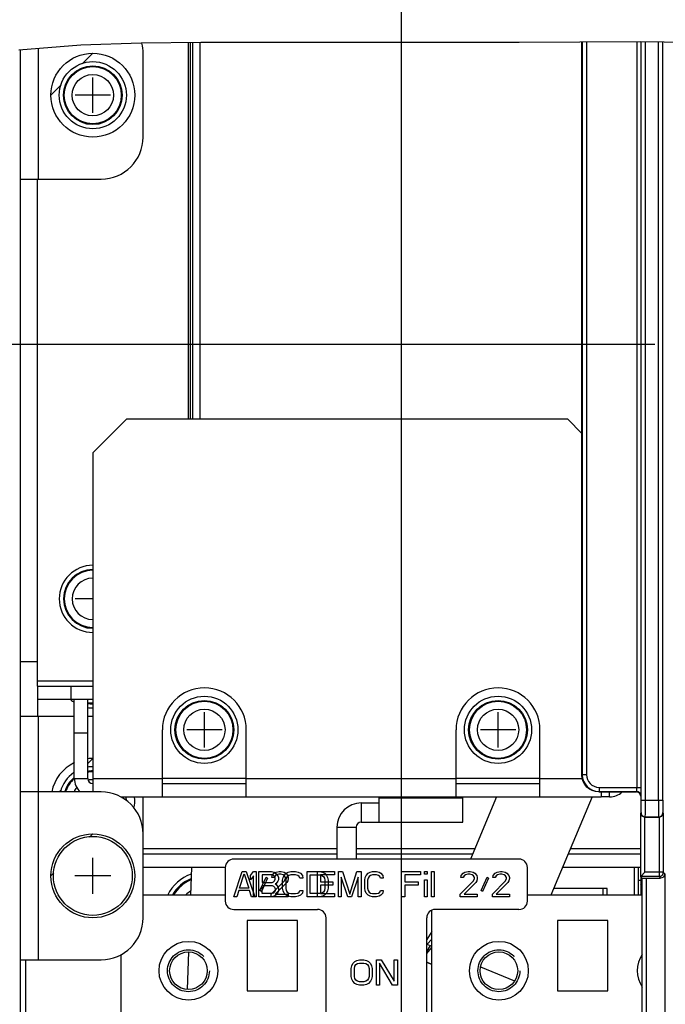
# Model space of a CAD drawing. Extents: x 34 to 410, y 34 to 287.
# Tile 64 of 77: x 280 to 292, y 210 to 229. Entities that reach past the tile are written whole.
import ezdxf

# ---------------------------------------------------------------- set-up
doc = ezdxf.new("R2010")
doc.units = 0
doc.header["$LTSCALE"] = 23.1
doc.linetypes.add('HIDDEN', pattern=[0.2, 0.1, -0.1])
doc.layers.get('0').update_dxf_attribs({"linetype": 'CONTINUOUS'})
for name, color, linetype in [('ALL_AXIS', 7, 'CONTINUOUS'), ('ALL_CURVE', 7, 'CONTINUOUS'), ('ALL_DIM', 7, 'CONTINUOUS'), ('ALL_FEATURES', 7, 'CONTINUOUS'), ('DEFAULT_2', 8, 'HIDDEN')]:
    doc.layers.add(name, color=color, linetype=linetype)
doc.dimstyles.get("Standard").update_dxf_attribs({"dimtxt": 2.5, "dimasz": 2.5, "dimexe": 1.25, "dimexo": 0.625, "dimtad": 1, "dimcen": 2.5, "dimazin": 3, "dimtfac": 1, "dimtmove": 0, "dimatfit": 3})

# ---------------------------------------------------------------- blocks, each defined once
blk = doc.blocks.new('_OPEN')
at = {"color": 0, "linetype": 'BYBLOCK'}
for p, q in [((0, 0), (-1, 0.25)), ((-1, -0.25), (0, 0)), ((-1, 0), (0, 0))]:
    blk.add_line(p, q, dxfattribs=at)
blk = doc.blocks.new('*D14')
at = {"layer": 'ALL_DIM', "color": 2, "linetype": 'CONTINUOUS'}
for p, q in [((292.225, 222.867), (256.173, 222.867)), ((257.173, 222.867), (257.173, 198.252)), ((257.173, 173.636), (257.173, 198.252)), ((283.182, 173.636), (256.173, 173.636))]:
    blk.add_line(p, q, dxfattribs=at)
at = {"layer": 'ALL_DIM', "color": 2, "linetype": 'CONTINUOUS', "xscale": 2, "yscale": 2, "zscale": 2}
for p, rotation in [((257.173, 222.867), 90), ((257.173, 173.636), 270)]:
    blk.add_blockref('_OPEN', p, dxfattribs=dict(at, rotation=rotation))
blk = doc.blocks.new('*D15')
at = {"layer": 'ALL_DIM', "color": 2, "linetype": 'CONTINUOUS'}
for p, q in [((287.184, 177.638), (287.184, 239.887)), ((295.802, 226.444), (295.802, 239.887)), ((287.184, 238.887), (274.562, 238.887)), ((274.562, 238.887), (291.493, 238.887)), ((300.802, 238.887), (291.493, 238.887)), ((295.802, 238.887), (300.802, 238.887))]:
    blk.add_line(p, q, dxfattribs=at)
at = {"layer": 'ALL_DIM', "color": 2, "linetype": 'CONTINUOUS', "xscale": 2, "yscale": 2, "zscale": 2}
blk.add_blockref('_OPEN', (287.184, 238.887), dxfattribs=at)
at = {"layer": 'ALL_DIM', "color": 2, "linetype": 'CONTINUOUS', "xscale": 2, "yscale": 2, "zscale": 2, "rotation": 180}
blk.add_blockref('_OPEN', (295.802, 238.887), dxfattribs=at)

msp = doc.modelspace()

# ---------------------------------------------------------------- linework, layer by layer
at = {"color": 7, "linetype": 'CONTINUOUS'}
for p, q in [((280.801, 228.819), (279.565, 228.725)), ((282, 228.862), (280.801, 228.819)), ((283.187, 228.876), (282, 228.862)), ((285.283, 228.878), (283.187, 228.876)), ((287.402, 228.873), (285.283, 228.878)), ((289.525, 228.876), (287.402, 228.873)), ((290.735, 228.884), (289.525, 228.876)), ((291.941, 228.887), (290.735, 228.884)), ((293.147, 228.876), (291.941, 228.887)), ((287.685, 210.754), (287.786, 210.871))]:
    msp.add_line(p, q, dxfattribs=at)
at = {"layer": 'ALL_AXIS', "color": 3, "linetype": 'CONTINUOUS'}
for p, q in [((282.425, 213.866), (282.425, 215.202)), ((284.095, 213.866), (284.095, 215.202)), ((288.27, 213.866), (288.27, 215.202)), ((289.94, 213.866), (289.94, 215.202)), ((281.595, 213.866), (291.159, 213.866))]:
    msp.add_line(p, q, dxfattribs=at)
at = {"layer": 'ALL_AXIS', "color": 9, "linetype": 'CONTINUOUS'}
for p, q in [((281.039, 214.234), (282.425, 214.234)), ((284.095, 214.234), (288.27, 214.234)), ((289.94, 214.234), (290.782, 214.234))]:
    msp.add_line(p, q, dxfattribs=at)
at = {"layer": 'ALL_AXIS', "color": 7, "linetype": 'CONTINUOUS'}
for p, q in [((282.425, 214.133), (284.095, 214.133)), ((288.27, 214.133), (289.94, 214.133))]:
    msp.add_line(p, q, dxfattribs=at)
for centre, radius in [((281.039, 227.827), 0.668), ((281.039, 227.827), 0.585), ((283.26, 215.202), 0.668), ((289.105, 215.202), 0.668), ((283.26, 215.202), 0.585), ((289.105, 215.202), 0.585), ((281.039, 212.296), 0.785), ((282.943, 210.409), 0.585), ((289.122, 210.409), 0.585), ((282.943, 210.409), 0.374), ((289.122, 210.409), 0.374)]:
    msp.add_circle(centre, radius, dxfattribs=at)
at = {"layer": 'ALL_AXIS', "color": 9, "linetype": 'CONTINUOUS'}
for centre, radius in [((281.039, 227.827), 0.568), ((281.039, 227.827), 0.411), ((283.26, 215.202), 0.568), ((289.105, 215.202), 0.568), ((283.26, 215.202), 0.411), ((289.105, 215.202), 0.411)]:
    msp.add_circle(centre, radius, dxfattribs=at)
at = {"layer": 'ALL_AXIS', "color": 7, "linetype": 'CONTINUOUS'}
for centre, radius, start, end in [((281.039, 217.807), 0.668, 90, 270), ((281.039, 217.807), 0.585, 90, 270), ((281.039, 216.304), 0.668, 229.0572, 235.8913), ((281.039, 216.304), 0.585, 260.0154, 270), ((281.039, 216.304), 0.668, 261.2109, 270), ((281.039, 213.799), 0.668, 124.1087, 165.127), ((281.039, 213.799), 0.668, 90, 98.7891), ((281.039, 213.799), 0.585, 90, 99.9846), ((281.039, 213.799), 0.585, 129.3208, 163.3547), ((281.039, 213.799), 0.585, 5.8858, 6.6623), ((281.039, 213.799), 0.668, 0, 6.0674), ((283.277, 211.545), 0.835, 109.5569, 153.5469), ((283.277, 211.545), 0.751, 112.223, 150.3659), ((292.462, 210.409), 0.585, 146.4099, 213.5901)]:
    msp.add_arc(centre, radius, start, end, dxfattribs=at)
at = {"layer": 'ALL_AXIS', "color": 9, "linetype": 'CONTINUOUS'}
for centre, radius, start, end in [((281.039, 217.807), 0.568, 90, 270), ((281.039, 217.807), 0.411, 90, 270), ((281.039, 216.304), 0.568, 259.5477, 270), ((281.039, 213.799), 0.568, 90, 100.4523), ((281.039, 213.799), 0.568, 130.2521, 162.5628), ((281.039, 213.799), 0.411, 90, 102.9064), ((281.039, 213.799), 0.411, 141.3047, 155.373), ((283.277, 211.545), 0.73, 113.0337, 149.4625), ((283.277, 211.545), 0.535, 123.3259, 135.9956)]:
    msp.add_arc(centre, radius, start, end, dxfattribs=at)
at = {"layer": 'ALL_AXIS', "color": 3, "linetype": 'CONTINUOUS'}
for centre in [(283.26, 215.202), (289.105, 215.202)]:
    msp.add_arc(centre, 0.835, 0, 180, dxfattribs=at)
at = {"layer": 'ALL_CURVE', "color": 2, "linetype": 'CONTINUOUS'}
for p, q in [((280.83, 228.454), (281.039, 228.662)), ((280.204, 227.827), (280.412, 228.036)), ((280.939, 214.534), (281.039, 214.634)), ((280.371, 213.966), (280.412, 214.008)), ((280.976, 213.069), (281.039, 213.131)), ((280.204, 212.296), (280.266, 212.359))]:
    msp.add_line(p, q, dxfattribs=at)
at = {"layer": 'ALL_CURVE', "color": 40, "linetype": 'CONTINUOUS'}
for p, q in [((281.039, 227.477), (281.039, 228.178)), ((281.389, 227.827), (280.688, 227.827)), ((281.039, 217.807), (280.688, 217.807)), ((283.26, 214.851), (283.26, 215.553)), ((289.105, 214.851), (289.105, 215.553)), ((283.611, 215.202), (282.909, 215.202)), ((289.456, 215.202), (288.754, 215.202)), ((281.039, 211.937), (281.039, 212.655)), ((281.398, 212.296), (280.68, 212.296))]:
    msp.add_line(p, q, dxfattribs=at)
at = {"layer": 'ALL_CURVE', "color": 4, "linetype": 'CONTINUOUS'}
for p, q in [((283.844, 211.879), (284.011, 212.38)), ((283.959, 212.049), (284.053, 212.337)), ((284.011, 212.38), (284.095, 212.38)), ((284.053, 212.337), (284.147, 212.049)), ((284.095, 212.38), (284.262, 211.879)), ((284.178, 212.305), (284.235, 212.38)), ((284.235, 212.38), (284.291, 212.38)), ((284.291, 212.38), (284.291, 211.879)), ((284.345, 211.879), (284.345, 212.38)), ((284.345, 212.38), (284.596, 212.38)), ((284.596, 212.38), (284.648, 212.369)), ((284.61, 212.305), (284.648, 212.348)), ((284.648, 212.348), (284.686, 212.369)), ((284.648, 212.369), (284.69, 212.337)), ((284.686, 212.369), (284.751, 212.38)), ((284.69, 212.337), (284.721, 212.295)), ((284.751, 212.38), (284.789, 212.38)), ((284.789, 212.38), (284.845, 212.369)), ((284.845, 212.369), (284.883, 212.348)), ((284.846, 212.305), (284.888, 212.348)), ((284.883, 212.348), (284.92, 212.305)), ((284.888, 212.348), (284.93, 212.369)), ((284.93, 212.369), (284.982, 212.38)), ((284.982, 212.38), (285.076, 212.38)), ((285.076, 212.38), (285.128, 212.369)), ((285.128, 212.369), (285.17, 212.348)), ((285.17, 212.348), (285.212, 212.305)), ((285.306, 211.879), (285.306, 212.38)), ((285.306, 212.38), (285.852, 212.38)), ((285.514, 211.879), (285.514, 212.38)), ((285.556, 212.38), (285.608, 212.369)), ((285.608, 212.369), (285.65, 212.348)), ((285.65, 212.348), (285.692, 212.305)), ((285.852, 212.38), (285.852, 212.316)), ((285.928, 211.879), (285.928, 212.38)), ((285.928, 212.38), (286.012, 212.38)), ((286.012, 212.38), (286.153, 211.932)), ((286.153, 211.932), (286.294, 212.38)), ((286.294, 212.38), (286.379, 212.38)), ((286.379, 212.38), (286.379, 211.879)), ((286.482, 212.305), (286.519, 212.348)), ((286.519, 212.348), (286.557, 212.369)), ((286.557, 212.369), (286.604, 212.38)), ((286.604, 212.38), (286.689, 212.38)), ((286.689, 212.38), (286.736, 212.369)), ((286.736, 212.369), (286.773, 212.348)), ((286.773, 212.348), (286.811, 212.305)), ((287.184, 211.879), (287.184, 212.38)), ((287.184, 212.38), (287.56, 212.38)), ((287.56, 212.38), (287.56, 212.316)), ((287.644, 212.327), (287.644, 212.38)), ((287.644, 212.38), (287.696, 212.38)), ((287.696, 212.38), (287.696, 212.327)), ((287.779, 211.879), (287.779, 212.38)), ((287.779, 212.38), (287.831, 212.38)), ((287.831, 212.38), (287.831, 211.879)), ((288.372, 212.305), (288.41, 212.348)), ((288.41, 212.348), (288.447, 212.369)), ((288.447, 212.369), (288.513, 212.38)), ((288.513, 212.38), (288.551, 212.38)), ((288.551, 212.38), (288.607, 212.369)), ((288.607, 212.369), (288.645, 212.348)), ((288.645, 212.348), (288.682, 212.305)), ((289.011, 212.305), (289.048, 212.348)), ((289.048, 212.348), (289.086, 212.369)), ((289.086, 212.369), (289.152, 212.38)), ((289.152, 212.38), (289.189, 212.38)), ((289.189, 212.38), (289.246, 212.369)), ((289.246, 212.369), (289.283, 212.348)), ((289.283, 212.348), (289.321, 212.305)), ((284.178, 212.22), (284.178, 212.305)), ((284.235, 212.295), (284.178, 212.22)), ((284.235, 211.879), (284.235, 212.295)), ((284.366, 212.007), (284.488, 212.273)), ((284.516, 212.252), (284.394, 211.985)), ((284.408, 212.316), (284.408, 212.167)), ((284.606, 212.316), (284.408, 212.316)), ((284.408, 212.167), (284.606, 212.167)), ((284.488, 212.273), (284.516, 212.252)), ((284.592, 211.932), (284.855, 212.199)), ((284.601, 212.263), (284.61, 212.305)), ((284.648, 212.263), (284.601, 212.263)), ((284.638, 212.305), (284.606, 212.316)), ((284.606, 212.167), (284.638, 212.177)), ((284.658, 212.284), (284.638, 212.305)), ((284.638, 212.177), (284.658, 212.199)), ((284.667, 212.295), (284.648, 212.263)), ((284.669, 212.252), (284.658, 212.284)), ((284.658, 212.199), (284.669, 212.231)), ((284.695, 212.316), (284.667, 212.295)), ((284.902, 212.167), (284.667, 211.932)), ((284.669, 212.231), (284.669, 212.252)), ((284.69, 212.145), (284.669, 212.135)), ((284.721, 212.188), (284.69, 212.145)), ((284.742, 212.327), (284.695, 212.316)), ((284.721, 212.295), (284.732, 212.263)), ((284.732, 212.22), (284.721, 212.188)), ((284.732, 212.263), (284.732, 212.22)), ((284.78, 212.327), (284.742, 212.327)), ((284.826, 212.316), (284.78, 212.327)), ((284.815, 212.209), (284.825, 212.263)), ((284.815, 212.049), (284.815, 212.209)), ((284.825, 212.263), (284.846, 212.305)), ((284.855, 212.295), (284.826, 212.316)), ((284.873, 212.263), (284.855, 212.295)), ((284.855, 212.199), (284.873, 212.241)), ((284.873, 212.241), (284.873, 212.263)), ((284.888, 212.252), (284.878, 212.209)), ((284.878, 212.209), (284.878, 212.049)), ((284.909, 212.284), (284.888, 212.252)), ((284.92, 212.199), (284.902, 212.167)), ((284.94, 212.305), (284.909, 212.284)), ((284.92, 212.305), (284.93, 212.263)), ((284.93, 212.241), (284.92, 212.199)), ((284.93, 212.263), (284.93, 212.241)), ((284.982, 212.316), (284.94, 212.305)), ((285.076, 212.316), (284.982, 212.316)), ((285.118, 212.305), (285.076, 212.316)), ((285.149, 212.284), (285.118, 212.305)), ((285.159, 212.252), (285.149, 212.284)), ((285.222, 212.252), (285.159, 212.252)), ((285.212, 212.305), (285.222, 212.252)), ((285.368, 211.943), (285.368, 212.316)), ((285.368, 212.316), (285.556, 212.316)), ((285.556, 212.316), (285.598, 212.305)), ((285.571, 212.316), (285.571, 212.177)), ((285.852, 212.316), (285.571, 212.316)), ((285.571, 212.177), (285.815, 212.177)), ((285.598, 212.305), (285.629, 212.284)), ((285.629, 212.284), (285.65, 212.252)), ((285.65, 212.252), (285.66, 212.209)), ((285.66, 212.209), (285.66, 212.049)), ((285.692, 212.305), (285.713, 212.263)), ((285.713, 212.263), (285.723, 212.209)), ((285.723, 212.209), (285.723, 212.049)), ((285.815, 212.177), (285.815, 212.113)), ((285.984, 212.273), (285.984, 211.879)), ((286.116, 211.879), (285.984, 212.273)), ((286.322, 212.273), (286.191, 211.879)), ((286.322, 211.879), (286.322, 212.273)), ((286.454, 212.209), (286.463, 212.263)), ((286.454, 212.049), (286.454, 212.209)), ((286.463, 212.263), (286.482, 212.305)), ((286.519, 212.252), (286.51, 212.209)), ((286.51, 212.209), (286.51, 212.049)), ((286.538, 212.284), (286.519, 212.252)), ((286.566, 212.305), (286.538, 212.284)), ((286.604, 212.316), (286.566, 212.305)), ((286.689, 212.316), (286.604, 212.316)), ((286.726, 212.305), (286.689, 212.316)), ((286.754, 212.284), (286.726, 212.305)), ((286.764, 212.252), (286.754, 212.284)), ((286.82, 212.252), (286.764, 212.252)), ((286.811, 212.305), (286.82, 212.252)), ((287.247, 212.316), (287.247, 212.177)), ((287.56, 212.316), (287.247, 212.316)), ((287.247, 212.177), (287.518, 212.177)), ((287.518, 212.177), (287.518, 212.113)), ((287.696, 212.327), (287.644, 212.327)), ((287.644, 211.879), (287.644, 212.22)), ((287.644, 212.22), (287.696, 212.22)), ((287.696, 212.22), (287.696, 211.879)), ((288.353, 211.932), (288.616, 212.199)), ((288.363, 212.263), (288.372, 212.305)), ((288.41, 212.263), (288.363, 212.263)), ((288.428, 212.295), (288.41, 212.263)), ((288.457, 212.316), (288.428, 212.295)), ((288.663, 212.167), (288.428, 211.932)), ((288.504, 212.327), (288.457, 212.316)), ((288.541, 212.327), (288.504, 212.327)), ((288.588, 212.316), (288.541, 212.327)), ((288.616, 212.295), (288.588, 212.316)), ((288.635, 212.263), (288.616, 212.295)), ((288.616, 212.199), (288.635, 212.241)), ((288.635, 212.241), (288.635, 212.263)), ((288.682, 212.199), (288.663, 212.167)), ((288.682, 212.305), (288.691, 212.263)), ((288.691, 212.241), (288.682, 212.199)), ((288.691, 212.263), (288.691, 212.241)), ((288.767, 212.007), (288.889, 212.273)), ((288.917, 212.252), (288.795, 211.985)), ((288.889, 212.273), (288.917, 212.252)), ((288.992, 211.932), (289.255, 212.199)), ((289.001, 212.263), (289.011, 212.305)), ((289.048, 212.263), (289.001, 212.263)), ((289.067, 212.295), (289.048, 212.263)), ((289.095, 212.316), (289.067, 212.295)), ((289.302, 212.167), (289.067, 211.932)), ((289.142, 212.327), (289.095, 212.316)), ((289.18, 212.327), (289.142, 212.327)), ((289.227, 212.316), (289.18, 212.327)), ((289.255, 212.295), (289.227, 212.316)), ((289.274, 212.263), (289.255, 212.295)), ((289.255, 212.199), (289.274, 212.241)), ((289.274, 212.241), (289.274, 212.263)), ((289.321, 212.199), (289.302, 212.167)), ((289.321, 212.305), (289.33, 212.263)), ((289.33, 212.241), (289.321, 212.199)), ((289.33, 212.263), (289.33, 212.241)), ((283.949, 212.007), (283.907, 211.879)), ((284.157, 212.007), (283.949, 212.007)), ((284.147, 212.049), (283.959, 212.049)), ((284.199, 211.879), (284.157, 212.007)), ((284.394, 211.985), (284.366, 212.007)), ((284.408, 211.943), (284.408, 212.103)), ((284.408, 212.103), (284.606, 212.103)), ((284.606, 211.943), (284.408, 211.943)), ((284.606, 212.103), (284.638, 212.092)), ((284.638, 211.953), (284.606, 211.943)), ((284.638, 212.092), (284.658, 212.071)), ((284.658, 211.975), (284.638, 211.953)), ((284.658, 212.071), (284.669, 212.039)), ((284.669, 212.007), (284.658, 211.975)), ((284.669, 212.135), (284.69, 212.124)), ((284.669, 212.039), (284.669, 212.007)), ((284.69, 212.124), (284.721, 212.081)), ((284.721, 211.964), (284.69, 211.921)), ((284.721, 212.081), (284.732, 212.049)), ((284.732, 211.996), (284.721, 211.964)), ((284.732, 212.049), (284.732, 211.996)), ((284.825, 211.996), (284.815, 212.049)), ((284.846, 211.953), (284.825, 211.996)), ((284.888, 211.911), (284.846, 211.953)), ((284.878, 212.049), (284.888, 212.007)), ((284.888, 212.007), (284.909, 211.975)), ((284.909, 211.975), (284.94, 211.953)), ((284.94, 211.953), (284.982, 211.943)), ((284.982, 211.943), (285.076, 211.943)), ((285.076, 211.943), (285.118, 211.953)), ((285.118, 211.953), (285.149, 211.975)), ((285.149, 211.975), (285.159, 212.007)), ((285.159, 212.007), (285.222, 212.007)), ((285.212, 211.953), (285.17, 211.911)), ((285.222, 212.007), (285.212, 211.953)), ((285.556, 211.943), (285.368, 211.943)), ((285.598, 211.953), (285.556, 211.943)), ((285.571, 212.113), (285.571, 211.943)), ((285.815, 212.113), (285.571, 212.113)), ((285.571, 211.943), (285.852, 211.943)), ((285.629, 211.975), (285.598, 211.953)), ((285.65, 212.007), (285.629, 211.975)), ((285.66, 212.049), (285.65, 212.007)), ((285.692, 211.953), (285.65, 211.911)), ((285.713, 211.996), (285.692, 211.953)), ((285.723, 212.049), (285.713, 211.996)), ((285.852, 211.943), (285.852, 211.879)), ((286.463, 211.996), (286.454, 212.049)), ((286.482, 211.953), (286.463, 211.996)), ((286.519, 211.911), (286.482, 211.953)), ((286.51, 212.049), (286.519, 212.007)), ((286.519, 212.007), (286.538, 211.975)), ((286.538, 211.975), (286.566, 211.953)), ((286.566, 211.953), (286.604, 211.943)), ((286.604, 211.943), (286.689, 211.943)), ((286.689, 211.943), (286.726, 211.953)), ((286.726, 211.953), (286.754, 211.975)), ((286.754, 211.975), (286.764, 212.007)), ((286.764, 212.007), (286.82, 212.007)), ((286.811, 211.953), (286.773, 211.911)), ((286.82, 212.007), (286.811, 211.953)), ((287.247, 212.113), (287.247, 211.879)), ((287.518, 212.113), (287.247, 212.113)), ((288.795, 211.985), (288.767, 212.007)), ((283.907, 211.879), (283.844, 211.879)), ((284.291, 211.879), (284.199, 211.879)), ((284.93, 211.879), (284.345, 211.879)), ((284.592, 211.879), (284.592, 211.932)), ((284.648, 211.89), (284.596, 211.879)), ((284.69, 211.921), (284.648, 211.89)), ((284.667, 211.932), (284.93, 211.932)), ((284.93, 211.89), (284.888, 211.911)), ((284.93, 211.932), (284.93, 211.879)), ((284.982, 211.879), (284.93, 211.89)), ((285.076, 211.879), (284.982, 211.879)), ((285.128, 211.89), (285.076, 211.879)), ((285.17, 211.911), (285.128, 211.89)), ((285.852, 211.879), (285.306, 211.879)), ((285.608, 211.89), (285.556, 211.879)), ((285.65, 211.911), (285.608, 211.89)), ((285.984, 211.879), (285.928, 211.879)), ((286.191, 211.879), (286.116, 211.879)), ((286.379, 211.879), (286.322, 211.879)), ((286.557, 211.89), (286.519, 211.911)), ((286.604, 211.879), (286.557, 211.89)), ((286.689, 211.879), (286.604, 211.879)), ((286.736, 211.89), (286.689, 211.879)), ((286.773, 211.911), (286.736, 211.89)), ((287.247, 211.879), (287.184, 211.879)), ((287.696, 211.879), (287.644, 211.879)), ((287.831, 211.879), (287.779, 211.879)), ((288.353, 211.879), (288.353, 211.932)), ((288.691, 211.879), (288.353, 211.879)), ((288.428, 211.932), (288.691, 211.932)), ((288.691, 211.932), (288.691, 211.879)), ((288.992, 211.879), (288.992, 211.932)), ((289.33, 211.879), (288.992, 211.879)), ((289.067, 211.932), (289.33, 211.932)), ((289.33, 211.932), (289.33, 211.879)), ((286.214, 210.552), (286.255, 210.594)), ((286.255, 210.594), (286.297, 210.616)), ((286.297, 210.616), (286.349, 210.626)), ((286.349, 210.626), (286.433, 210.626)), ((286.433, 210.626), (286.485, 210.616)), ((286.485, 210.616), (286.527, 210.594)), ((286.527, 210.594), (286.569, 210.552)), ((286.683, 210.125), (286.683, 210.626)), ((286.683, 210.626), (286.777, 210.626)), ((286.777, 210.626), (287.038, 210.2)), ((287.038, 210.2), (287.038, 210.626)), ((287.038, 210.626), (287.101, 210.626)), ((287.101, 210.626), (287.101, 210.125)), ((287.685, 210.578), (287.786, 210.536)), ((286.182, 210.456), (286.193, 210.509)), ((286.182, 210.296), (286.182, 210.456)), ((286.193, 210.509), (286.214, 210.552)), ((286.245, 210.456), (286.255, 210.498)), ((286.245, 210.296), (286.245, 210.456)), ((286.255, 210.498), (286.276, 210.53)), ((286.276, 210.53), (286.308, 210.552)), ((286.308, 210.552), (286.349, 210.562)), ((286.349, 210.562), (286.433, 210.562)), ((286.433, 210.562), (286.475, 210.552)), ((286.475, 210.552), (286.506, 210.53)), ((286.506, 210.53), (286.527, 210.498)), ((286.527, 210.498), (286.537, 210.456)), ((286.537, 210.456), (286.537, 210.296)), ((286.569, 210.552), (286.589, 210.509)), ((286.589, 210.509), (286.6, 210.456)), ((286.6, 210.456), (286.6, 210.296)), ((286.746, 210.562), (286.746, 210.125)), ((287.007, 210.125), (286.746, 210.562)), ((286.193, 210.243), (286.182, 210.296)), ((286.214, 210.2), (286.193, 210.243)), ((286.255, 210.157), (286.214, 210.2)), ((286.255, 210.253), (286.245, 210.296)), ((286.276, 210.221), (286.255, 210.253)), ((286.308, 210.2), (286.276, 210.221)), ((286.349, 210.189), (286.308, 210.2)), ((286.433, 210.189), (286.349, 210.189)), ((286.475, 210.2), (286.433, 210.189)), ((286.506, 210.221), (286.475, 210.2)), ((286.527, 210.253), (286.506, 210.221)), ((286.537, 210.296), (286.527, 210.253)), ((286.569, 210.2), (286.527, 210.157)), ((286.589, 210.243), (286.569, 210.2)), ((286.6, 210.296), (286.589, 210.243)), ((286.297, 210.136), (286.255, 210.157)), ((286.349, 210.125), (286.297, 210.136)), ((286.433, 210.125), (286.349, 210.125)), ((286.485, 210.136), (286.433, 210.125)), ((286.527, 210.157), (286.485, 210.136)), ((286.746, 210.125), (286.683, 210.125)), ((287.101, 210.125), (287.007, 210.125))]:
    msp.add_line(p, q, dxfattribs=at)
for centre in [(281.039, 227.827), (281.039, 212.296)]:
    msp.add_circle(centre, 0.835, dxfattribs=at)
for start, end in [(116.1065, 168.4608), (90, 96.8927), (349.0399, 4.5896)]:
    msp.add_arc((281.039, 213.799), 0.835, start, end, dxfattribs=at)
at = {"layer": 'ALL_FEATURES', "color": 7, "linetype": 'CONTINUOUS'}
for p, q in [((282.943, 221.381), (282.943, 228.873)), ((283.176, 221.381), (283.176, 228.876)), ((290.775, 214.3), (290.775, 228.884)), ((279.937, 216.071), (279.937, 215.803)), ((280.605, 216.071), (280.605, 215.803)), ((281.039, 215.803), (279.937, 215.803)), ((280.939, 214.234), (280.939, 215.803)), ((280.939, 215.135), (280.671, 215.135)), ((291.109, 213.966), (291.86, 213.966)), ((286.733, 213.866), (286.733, 213.365)), ((288.403, 213.365), (288.403, 213.866)), ((289.073, 213.866), (288.554, 212.63)), ((290.976, 213.866), (290.154, 211.912)), ((291.944, 213.883), (291.944, 213.547)), ((286.383, 213.365), (288.403, 213.365)), ((292.028, 213.465), (292.31, 213.465)), ((286.283, 213.265), (286.283, 212.63)), ((289.522, 212.63), (283.844, 212.63)), ((283.677, 212.463), (282.041, 212.463)), ((283.003, 212.463), (282.984, 211.912)), ((283.677, 212.463), (283.677, 211.795)), ((289.689, 211.795), (289.689, 212.463)), ((291.944, 212.463), (290.386, 212.463)), ((292.028, 212.367), (291.944, 212.283)), ((292.424, 212.336), (292.424, 207.756)), ((291.902, 212.213), (291.944, 212.213)), ((291.944, 212.283), (291.944, 211.912)), ((291.976, 212.251), (291.944, 212.283)), ((291.976, 207.732), (291.976, 212.251)), ((292.059, 212.253), (292.341, 212.253)), ((291.192, 212.046), (291.192, 211.912)), ((283.677, 211.912), (282.041, 211.912)), ((291.976, 211.912), (289.689, 211.912)), ((283.844, 211.628), (285.514, 211.628)), ((287.786, 207.487), (287.786, 211.614)), ((289.522, 211.628), (287.852, 211.628)), ((284.112, 211.411), (284.112, 210.008)), ((285.114, 211.411), (284.112, 211.411)), ((285.114, 210.008), (285.114, 211.411)), ((285.681, 207.453), (285.681, 211.461)), ((287.685, 207.453), (287.685, 211.461)), ((290.291, 211.411), (290.291, 210.008)), ((291.293, 211.411), (290.291, 211.411)), ((291.293, 210.008), (291.293, 211.411)), ((287.786, 211.19), (287.685, 211.032)), ((287.695, 210.936), (287.786, 211.036)), ((282.944, 210.778), (282.918, 210.041)), ((287.685, 210.94), (287.786, 210.898)), ((287.755, 210.911), (287.685, 210.8)), ((281.607, 207.22), (281.607, 210.731)), ((287.786, 210.536), (287.685, 210.578)), ((288.758, 210.489), (289.433, 210.205)), ((284.112, 210.008), (285.114, 210.008)), ((290.291, 210.008), (291.293, 210.008))]:
    msp.add_line(p, q, dxfattribs=at)
at = {"layer": 'ALL_FEATURES', "color": 3, "linetype": 'CONTINUOUS'}
for p, q in [((282.984, 221.381), (282.984, 228.873)), ((279.603, 175.222), (279.603, 228.728)), ((282.041, 226.992), (282.041, 228.662)), ((279.603, 226.157), (281.206, 226.157)), ((279.937, 216.071), (279.937, 226.157)), ((281.707, 221.381), (281.039, 220.713)), ((290.491, 221.381), (281.707, 221.381)), ((290.775, 221.097), (290.491, 221.381)), ((281.039, 220.713), (281.039, 213.966)), ((279.937, 216.555), (279.603, 216.555)), ((279.937, 216.071), (281.039, 216.071)), ((279.937, 215.803), (279.937, 215.469)), ((280.671, 214.234), (280.671, 215.803)), ((280.671, 215.469), (279.603, 215.469)), ((281.039, 215.469), (280.939, 215.469)), ((281.206, 213.966), (279.603, 213.966)), ((291.159, 213.966), (291.159, 213.866)), ((282.041, 211.461), (282.041, 213.866)), ((286.383, 213.749), (286.733, 213.749)), ((291.326, 213.866), (291.159, 213.866)), ((285.898, 213.265), (285.898, 212.63)), ((285.898, 212.731), (282.041, 212.731)), ((288.596, 212.731), (286.283, 212.731)), ((291.944, 212.731), (290.498, 212.731)), ((291.902, 211.912), (291.902, 212.463)), ((291.276, 212.046), (290.21, 212.046)), ((291.276, 211.912), (291.276, 212.046)), ((279.603, 210.626), (281.206, 210.626))]:
    msp.add_line(p, q, dxfattribs=at)
at = {"layer": 'ALL_FEATURES', "color": 9, "linetype": 'CONTINUOUS'}
for p, q in [((283.026, 228.874), (283.026, 221.381)), ((290.782, 228.884), (290.782, 214.308)), ((290.866, 228.884), (290.866, 214.308)), ((291.871, 214.057), (291.871, 228.887)), ((291.954, 214.057), (291.954, 228.887)), ((291.956, 213.805), (291.956, 228.887)), ((292.039, 213.805), (292.039, 228.886)), ((292.298, 213.805), (292.298, 228.884)), ((292.382, 213.805), (292.382, 228.883)), ((279.953, 228.754), (279.953, 226.157)), ((281.039, 216.171), (279.937, 216.171)), ((279.953, 215.469), (279.953, 210.626)), ((290.782, 214.308), (290.775, 214.3)), ((290.866, 214.308), (290.782, 214.308)), ((280.671, 214.234), (280.939, 214.234)), ((284.095, 214.234), (282.425, 214.234)), ((289.94, 214.234), (288.27, 214.234)), ((291.116, 213.974), (291.109, 213.966)), ((291.116, 214.057), (291.116, 213.974)), ((291.116, 214.057), (291.954, 214.057)), ((291.116, 213.974), (291.868, 213.974)), ((291.326, 213.866), (291.326, 213.966)), ((291.86, 213.966), (291.868, 213.974)), ((286.383, 213.749), (286.383, 213.365)), ((286.733, 213.849), (288.403, 213.849)), ((291.944, 213.883), (291.951, 213.89)), ((291.956, 213.805), (292.382, 213.805)), ((291.944, 213.547), (291.952, 213.555)), ((291.944, 212.283), (291.944, 213.547)), ((292.386, 213.555), (292.393, 213.547)), ((292.393, 213.547), (292.393, 212.367)), ((292.028, 212.367), (292.028, 213.465)), ((292.029, 213.465), (292.035, 213.471)), ((292.035, 213.471), (292.303, 213.471)), ((292.303, 213.471), (292.309, 213.465)), ((292.31, 213.465), (292.31, 212.283)), ((285.898, 213.265), (286.283, 213.265)), ((285.898, 212.831), (282.041, 212.831)), ((288.638, 212.831), (286.283, 212.831)), ((291.944, 212.831), (290.54, 212.831)), ((291.819, 211.912), (291.819, 212.463)), ((292.393, 212.367), (292.028, 212.367)), ((292.393, 212.367), (292.424, 212.336)), ((292.31, 212.283), (291.944, 212.283)), ((292.059, 207.756), (292.059, 212.253)), ((292.31, 212.283), (292.341, 212.253)), ((279.703, 208.338), (279.703, 210.626))]:
    msp.add_line(p, q, dxfattribs=at)
at = {"layer": 'ALL_FEATURES', "color": 7, "linetype": 'CONTINUOUS'}
for points in [[(291.109, 213.966), (291.044, 213.973), (290.981, 213.992), (290.923, 214.023), (290.873, 214.064), (290.831, 214.115), (290.8, 214.172), (290.781, 214.235), (290.775, 214.3)], [(291.944, 213.883), (291.941, 213.904), (291.933, 213.925), (291.919, 213.942), (291.902, 213.955), (291.882, 213.963), (291.86, 213.966)], [(292.028, 213.465), (292.008, 213.468), (291.99, 213.475), (291.976, 213.484), (291.964, 213.495), (291.955, 213.507), (291.949, 213.52), (291.946, 213.534), (291.944, 213.547)], [(292.309, 213.465), (292.329, 213.468), (292.347, 213.475), (292.362, 213.484), (292.373, 213.495), (292.382, 213.507), (292.388, 213.521), (292.392, 213.534), (292.393, 213.547)], [(292.424, 212.336), (292.421, 212.314), (292.413, 212.294), (292.4, 212.277), (292.382, 212.264), (292.362, 212.255), (292.341, 212.253)], [(291.976, 212.251), (291.978, 212.252), (291.986, 212.252), (292, 212.252), (292.017, 212.252), (292.037, 212.253), (292.059, 212.253)], [(291.976, 212.02), (291.974, 212.038), (291.97, 212.059), (291.965, 212.077), (291.959, 212.092), (291.951, 212.105), (291.944, 212.116)]]:
    msp.add_lwpolyline(points, dxfattribs=at)
at = {"layer": 'ALL_FEATURES', "color": 9, "linetype": 'CONTINUOUS'}
for points in [[(290.782, 214.308), (290.788, 214.243), (290.807, 214.182), (290.836, 214.125), (290.876, 214.075), (290.925, 214.034), (290.982, 214.002), (291.046, 213.981), (291.116, 213.974)], [(290.866, 214.308), (290.87, 214.259), (290.884, 214.213), (290.906, 214.171), (290.936, 214.133), (290.973, 214.102), (291.015, 214.078), (291.064, 214.063), (291.116, 214.057)], [(291.868, 213.974), (291.868, 213.976), (291.869, 213.982), (291.869, 213.992), (291.87, 214.004), (291.87, 214.02), (291.87, 214.038), (291.871, 214.057)], [(291.951, 213.89), (291.947, 213.916), (291.935, 213.939), (291.917, 213.958), (291.893, 213.97), (291.868, 213.974)], [(291.951, 213.89), (291.952, 213.895), (291.952, 213.907), (291.953, 213.926), (291.953, 213.951), (291.954, 213.982), (291.954, 214.018), (291.954, 214.057)], [(291.952, 213.555), (291.952, 213.559), (291.953, 213.571), (291.954, 213.59), (291.954, 213.615), (291.955, 213.646), (291.955, 213.681), (291.956, 213.721), (291.956, 213.762), (291.956, 213.805)], [(292.035, 213.471), (292.036, 213.477), (292.036, 213.493), (292.037, 213.518), (292.038, 213.551), (292.038, 213.593), (292.039, 213.64), (292.039, 213.692), (292.039, 213.748), (292.039, 213.805)], [(292.298, 213.805), (292.298, 213.748), (292.299, 213.692), (292.299, 213.64), (292.299, 213.593), (292.3, 213.551), (292.3, 213.518), (292.301, 213.493), (292.302, 213.477), (292.303, 213.471)], [(292.382, 213.805), (292.382, 213.762), (292.382, 213.721), (292.382, 213.681), (292.383, 213.646), (292.383, 213.615), (292.384, 213.59), (292.385, 213.571), (292.385, 213.559), (292.386, 213.555)], [(291.952, 213.555), (291.954, 213.533), (291.963, 213.513), (291.976, 213.496), (291.993, 213.482), (292.013, 213.474), (292.035, 213.471)], [(292.303, 213.471), (292.324, 213.474), (292.344, 213.482), (292.362, 213.496), (292.375, 213.513), (292.383, 213.533), (292.386, 213.555)], [(292.31, 212.283), (292.331, 212.286), (292.352, 212.294), (292.369, 212.308), (292.382, 212.325), (292.391, 212.345), (292.393, 212.367)]]:
    msp.add_lwpolyline(points, dxfattribs=at)
at = {"layer": 'ALL_FEATURES', "color": 3, "linetype": 'CONTINUOUS'}
for centre, radius, start, end in [((281.206, 228.662), 0.835, 0, 13.8283), ((281.206, 226.992), 0.835, 270, 360), ((281.039, 214.234), 0.367, 180, 226.8892), ((281.206, 213.131), 0.835, 0, 90), ((291.326, 214.234), 0.367, 270, 313.1108), ((286.383, 213.265), 0.484, 90, 180), ((281.206, 211.461), 0.835, 270, 360)]:
    msp.add_arc(centre, radius, start, end, dxfattribs=at)
at = {"layer": 'ALL_FEATURES', "color": 7, "linetype": 'CONTINUOUS'}
for centre, radius, start, end in [((281.039, 214.234), 0.1, 180, 270), ((286.383, 213.265), 0.1, 90, 180), ((283.844, 212.463), 0.167, 90, 180), ((289.522, 212.463), 0.167, 0, 90), ((283.844, 211.795), 0.167, 180, 270), ((289.522, 211.795), 0.167, 270, 360), ((285.514, 211.461), 0.167, 0, 90), ((287.852, 211.461), 0.167, 90, 180)]:
    msp.add_arc(centre, radius, start, end, dxfattribs=at)
at = {"layer": 'DEFAULT_2', "color": 8, "linetype": 'HIDDEN'}
for centre in [(282.943, 210.409), (289.122, 210.409)]:
    msp.add_circle(centre, 0.417, dxfattribs=at)

# ---------------------------------------------------------------- dimensions: what is measured, and where the dimension line sits
at = {"layer": 'ALL_DIM', "color": 2, "linetype": 'CONTINUOUS'}
dim = msp.add_linear_dim(base=(295.802, 238.887), p1=(287.184, 176.638), p2=(295.802, 225.444), dimstyle='Standard', dxfattribs=at)
dim.commit()
dim.dimension.update_dxf_attribs({"geometry": '*D15', "text_midpoint": (274.562, 238.887), "dimtype": 128})
dim = msp.add_linear_dim(base=(257.173, 222.867), p1=(284.182, 173.636), p2=(293.225, 222.867), angle=90, dimstyle='Standard', dxfattribs=at)
dim.commit()
dim.dimension.update_dxf_attribs({"geometry": '*D14', "text_midpoint": (257.173, 191.372), "dimtype": 128})

doc.saveas('drawing.dxf')
